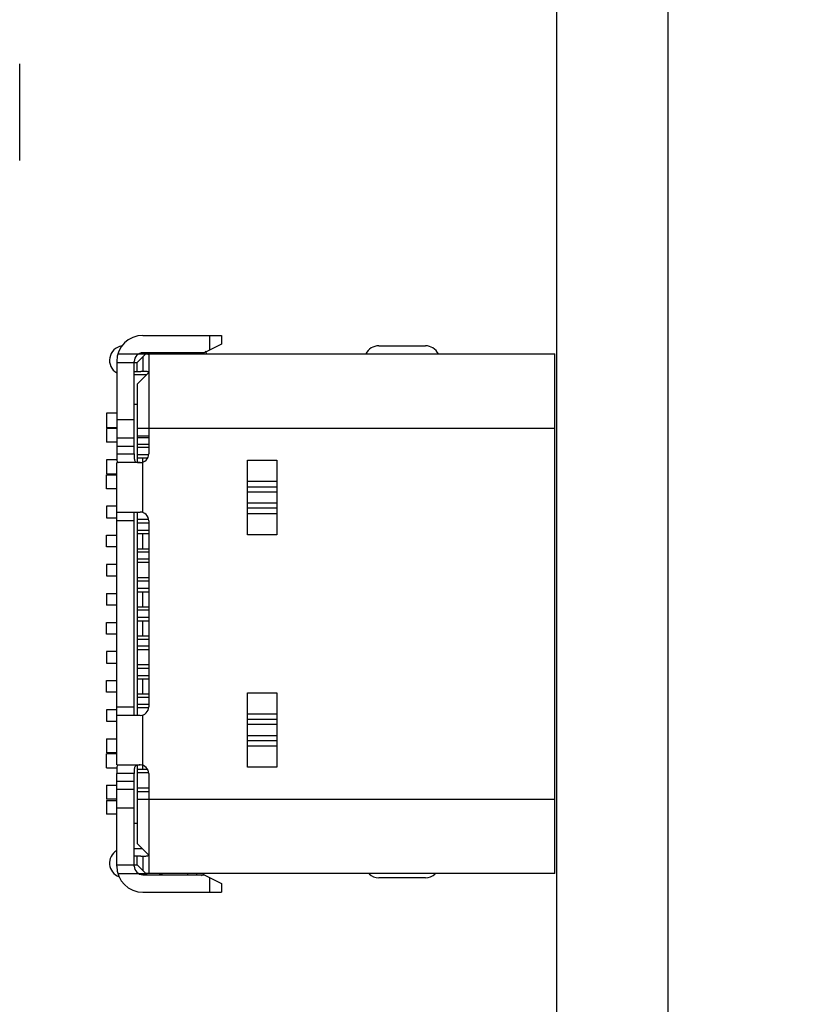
# Model space of a CAD drawing. Header units: millimetres. Extents: x 718 to 1157, y -195 to -52.
# Tile 116 of 156: x 1102 to 1115, y -140 to -123. Entities that reach past the tile are written whole.
import ezdxf

# ---------------------------------------------------------------- set-up
doc = ezdxf.new("R2010")
doc.units = ezdxf.units.MM
doc.header["$LTSCALE"] = 1.21
doc.header["$MEASUREMENT"] = 0
doc.header["$PDMODE"] = 3
doc.header["$PDSIZE"] = 0.3125
doc.layers.get('0').update_dxf_attribs({"linetype": 'CONTINUOUS'})
doc.layers.get('DEFPOINTS').update_dxf_attribs({"linetype": 'CONTINUOUS'})
doc.layers.add('Dim', color=3, linetype='CONTINUOUS', lineweight=25)
doc.styles.get("Standard").update_dxf_attribs({"font": 'txt', "width": 0.8})
doc.dimstyles.get("Standard").update_dxf_attribs({"dimtxt": 0.15625, "dimasz": 0.1875, "dimexe": 0.125, "dimexo": 0.0625, "dimgap": 0.09, "dimtad": 0, "dimtih": 1, "dimtoh": 1, "dimzin": 4, "dimdsep": 46, "dimtxsty": 'Standard', "dimblk": '_FILLED', "dimblk1": '_FILLED', "dimblk2": '_FILLED', "dimcen": 0.09, "dimazin": 1, "dimtp": 0.01, "dimtm": 0.01, "dimtfac": 1, "dimtofl": 0, "dimtmove": 0, "dimatfit": 3, "dimldrblk": '_FILLED', "dimfxl": 1, "dimtolj": 1, "dimtzin": 4, "dimarcsym": 0})

# ---------------------------------------------------------------- blocks, each defined once
blk = doc.blocks.new('_FILLED')
at = {"color": 0, "linetype": 'ByBlock'}
blk.add_solid([(0, 0), (-1, 0.1667), (-1, -0.1667)], dxfattribs=at)
blk = doc.blocks.new('*D41')
at = {"layer": 'DEFPOINTS', "color": 0}
for p in [(1078.388, -101.78), (1078.388, -150.83), (1143.338, -150.83)]:
    blk.add_point(p, dxfattribs=at)
at = {"layer": 'Dim', "color": 0, "lineweight": -2}
for p, q in [((1078.45, -101.78), (1143.463, -101.78)), ((1143.338, -104.32), (1143.338, -122.381)), ((1143.338, -148.29), (1143.338, -130.228)), ((1078.45, -150.83), (1143.463, -150.83))]:
    blk.add_line(p, q, dxfattribs=at)
at = {"layer": 'Dim', "color": 0, "lineweight": -2, "xscale": 2.54, "yscale": 2.54, "zscale": 2.54}
for p, rotation in [((1143.338, -101.78), 90), ((1143.338, -150.83), 270)]:
    blk.add_blockref('_FILLED', p, dxfattribs=dict(at, rotation=rotation))
at = {"layer": 'Dim', "color": 0, "insert": (1143.338, -126.305), "char_height": 2.5, "attachment_point": 5, "rotation": 90, "line_spacing_factor": 2.5}
blk.add_mtext('\\A1;49.05', dxfattribs=at)

msp = doc.modelspace()

# ---------------------------------------------------------------- linework, layer by layer
at = {"color": 7, "linetype": 'Continuous'}
for p, q in [((1110.958, -88.993), (1110.966, -154.495)), ((1112.878, -101.23), (1112.878, -155.344)), ((1101.734, -125.531), (1101.734, -123.87)), ((1103.853, -128.54), (1105.203, -128.54)), ((1105.003, -128.79), (1105.003, -128.54)), ((1105.203, -128.54), (1105.203, -128.69)), ((1105.203, -128.69), (1104.903, -128.84)), ((1107.908, -128.72), (1108.708, -128.72)), ((1103.422, -128.86), (1103.901, -128.86)), ((1103.753, -129.01), (1103.901, -128.861)), ((1104.903, -128.84), (1103.853, -128.84)), ((1103.903, -128.86), (1110.933, -128.86)), ((1103.953, -128.875), (1103.953, -130.58)), ((1104.623, -128.86), (1104.623, -128.84)), ((1104.773, -128.84), (1104.773, -128.86)), ((1110.933, -137.8), (1110.933, -128.86)), ((1103.403, -128.99), (1103.403, -130.58)), ((1103.403, -129.01), (1103.753, -129.01)), ((1103.703, -130.58), (1103.703, -128.99)), ((1103.753, -129.16), (1103.753, -129.01)), ((1103.853, -128.91), (1103.853, -129.16)), ((1103.703, -129.16), (1103.817, -129.16)), ((1103.913, -129.22), (1103.703, -129.22)), ((1103.753, -129.38), (1103.953, -129.18)), ((1103.853, -129.16), (1103.817, -129.16)), ((1103.753, -129.38), (1103.753, -130.723)), ((1103.753, -129.73), (1103.703, -129.73)), ((1103.403, -129.88), (1103.225, -129.88)), ((1103.225, -129.88), (1103.225, -130.13)), ((1103.403, -129.99), (1103.703, -129.99)), ((1103.403, -130.13), (1103.225, -130.13)), ((1103.403, -130.145), (1103.225, -130.145)), ((1103.225, -130.145), (1103.225, -130.38)), ((1110.933, -130.14), (1103.753, -130.14)), ((1103.403, -130.38), (1103.225, -130.38)), ((1103.703, -130.311), (1103.403, -130.311)), ((1103.753, -130.267), (1103.953, -130.267)), ((1103.753, -130.297), (1103.953, -130.297)), ((1103.753, -130.41), (1103.953, -130.41)), ((1103.703, -130.451), (1103.403, -130.451)), ((1103.403, -130.58), (1103.703, -130.58)), ((1103.953, -130.47), (1103.753, -130.47)), ((1103.753, -130.59), (1103.951, -130.59)), ((1103.403, -130.68), (1103.225, -130.68)), ((1103.225, -130.68), (1103.225, -130.92)), ((1103.403, -135.93), (1103.403, -130.73)), ((1103.803, -130.73), (1103.429, -130.73)), ((1103.753, -130.65), (1103.934, -130.65)), ((1103.853, -131.588), (1103.853, -130.65)), ((1105.653, -130.689), (1106.153, -130.689)), ((1105.653, -131.97), (1105.653, -130.689)), ((1106.153, -130.689), (1106.153, -131.97)), ((1103.225, -130.92), (1103.403, -130.92)), ((1103.225, -130.94), (1103.403, -130.94)), ((1103.225, -131.18), (1103.225, -130.94)), ((1106.153, -131.056), (1105.653, -131.056)), ((1103.403, -131.18), (1103.225, -131.18)), ((1105.653, -131.144), (1106.153, -131.144)), ((1106.153, -131.236), (1105.653, -131.236)), ((1105.653, -131.424), (1106.153, -131.424)), ((1103.403, -131.48), (1103.225, -131.48)), ((1103.225, -131.48), (1103.225, -131.68)), ((1103.403, -131.58), (1103.803, -131.58)), ((1103.703, -135.08), (1103.703, -131.58)), ((1103.753, -131.58), (1103.753, -135.08)), ((1106.153, -131.515), (1105.653, -131.515)), ((1105.653, -131.604), (1106.153, -131.604)), ((1103.225, -131.68), (1103.403, -131.68)), ((1103.703, -131.73), (1103.403, -131.73)), ((1103.95, -131.71), (1103.753, -131.71)), ((1103.953, -131.77), (1103.753, -131.77)), ((1103.953, -131.73), (1103.953, -134.93)), ((1103.753, -131.89), (1103.953, -131.89)), ((1103.225, -131.98), (1103.403, -131.98)), ((1103.225, -132.18), (1103.225, -131.98)), ((1103.753, -131.95), (1103.953, -131.95)), ((1103.853, -132.21), (1103.853, -131.95)), ((1106.153, -131.97), (1105.653, -131.97)), ((1103.403, -132.18), (1103.225, -132.18)), ((1103.753, -132.21), (1103.953, -132.21)), ((1103.953, -132.27), (1103.753, -132.27)), ((1103.953, -132.39), (1103.753, -132.39)), ((1103.953, -132.45), (1103.753, -132.45)), ((1103.403, -132.48), (1103.225, -132.48)), ((1103.225, -132.48), (1103.225, -132.68)), ((1103.225, -132.68), (1103.403, -132.68)), ((1103.953, -132.71), (1103.753, -132.71)), ((1103.953, -132.77), (1103.753, -132.77)), ((1103.753, -132.89), (1103.953, -132.89)), ((1103.753, -132.95), (1103.953, -132.95)), ((1103.853, -133.21), (1103.853, -132.95)), ((1103.225, -132.98), (1103.403, -132.98)), ((1103.225, -132.98), (1103.225, -133.18)), ((1103.403, -133.18), (1103.225, -133.18)), ((1103.753, -133.21), (1103.953, -133.21)), ((1103.953, -133.27), (1103.753, -133.27)), ((1103.753, -133.39), (1103.953, -133.39)), ((1103.753, -133.45), (1103.953, -133.45)), ((1103.853, -133.71), (1103.853, -133.45)), ((1103.225, -133.48), (1103.403, -133.48)), ((1103.225, -133.68), (1103.225, -133.48)), ((1103.403, -133.68), (1103.225, -133.68)), ((1103.753, -133.71), (1103.953, -133.71)), ((1103.953, -133.77), (1103.753, -133.77)), ((1103.403, -133.98), (1103.225, -133.98)), ((1103.225, -133.98), (1103.225, -134.18)), ((1103.953, -133.89), (1103.753, -133.89)), ((1103.953, -133.95), (1103.753, -133.95)), ((1103.225, -134.18), (1103.403, -134.18)), ((1103.953, -134.21), (1103.753, -134.21)), ((1103.953, -134.27), (1103.753, -134.27)), ((1103.225, -134.48), (1103.403, -134.48)), ((1103.225, -134.68), (1103.225, -134.48)), ((1103.753, -134.39), (1103.953, -134.39)), ((1103.753, -134.45), (1103.953, -134.45)), ((1103.853, -134.71), (1103.853, -134.45)), ((1103.403, -134.68), (1103.225, -134.68)), ((1103.753, -134.71), (1103.953, -134.71)), ((1103.953, -134.77), (1103.753, -134.77)), ((1105.653, -134.689), (1106.153, -134.689)), ((1105.653, -135.97), (1105.653, -134.689)), ((1106.153, -134.689), (1106.153, -135.97)), ((1103.403, -134.98), (1103.225, -134.98)), ((1103.225, -134.98), (1103.225, -135.18)), ((1103.403, -134.93), (1103.703, -134.93)), ((1103.953, -134.89), (1103.753, -134.89)), ((1103.95, -134.95), (1103.753, -134.95)), ((1103.803, -135.08), (1103.403, -135.08)), ((1103.853, -136.005), (1103.853, -135.071)), ((1106.153, -135.056), (1105.653, -135.056)), ((1105.653, -135.144), (1106.153, -135.144)), ((1103.225, -135.18), (1103.403, -135.18)), ((1106.153, -135.236), (1105.653, -135.236)), ((1103.225, -135.48), (1103.403, -135.48)), ((1103.225, -135.48), (1103.225, -135.72)), ((1105.653, -135.424), (1106.153, -135.424)), ((1106.153, -135.515), (1105.653, -135.515)), ((1105.653, -135.604), (1106.153, -135.604)), ((1103.403, -135.72), (1103.225, -135.72)), ((1103.403, -135.74), (1103.225, -135.74)), ((1103.225, -135.98), (1103.225, -135.74)), ((1103.225, -135.98), (1103.403, -135.98)), ((1103.429, -135.93), (1103.803, -135.93)), ((1103.753, -135.936), (1103.753, -137.28)), ((1103.753, -136.005), (1103.931, -136.005)), ((1106.153, -135.97), (1105.653, -135.97)), ((1103.703, -136.08), (1103.403, -136.08)), ((1103.403, -137.67), (1103.403, -136.08)), ((1103.703, -137.67), (1103.703, -136.08)), ((1103.951, -136.065), (1103.753, -136.065)), ((1103.953, -136.08), (1103.953, -137.784)), ((1103.225, -136.28), (1103.403, -136.28)), ((1103.225, -136.28), (1103.225, -136.52)), ((1103.403, -136.208), (1103.703, -136.208)), ((1103.403, -136.349), (1103.703, -136.349)), ((1103.953, -136.332), (1103.753, -136.332)), ((1103.403, -136.52), (1103.225, -136.52)), ((1103.953, -136.392), (1103.753, -136.392)), ((1103.753, -136.52), (1110.933, -136.52)), ((1103.225, -136.54), (1103.403, -136.54)), ((1103.225, -136.54), (1103.225, -136.78)), ((1103.403, -136.669), (1103.703, -136.669)), ((1103.403, -136.78), (1103.225, -136.78)), ((1103.703, -136.93), (1103.753, -136.93)), ((1103.953, -137.48), (1103.753, -137.28)), ((1103.703, -137.37), (1103.843, -137.37)), ((1103.817, -137.5), (1103.703, -137.5)), ((1103.753, -137.65), (1103.753, -137.5)), ((1103.817, -137.5), (1103.853, -137.499)), ((1103.853, -137.499), (1103.853, -137.75)), ((1103.403, -137.65), (1103.753, -137.65)), ((1103.753, -137.65), (1103.901, -137.798)), ((1103.422, -137.8), (1103.901, -137.8)), ((1103.853, -137.82), (1104.903, -137.82)), ((1110.933, -137.8), (1103.903, -137.8)), ((1104.623, -137.82), (1104.623, -137.8)), ((1104.773, -137.8), (1104.773, -137.82)), ((1104.903, -137.82), (1105.203, -137.97)), ((1105.003, -138.12), (1105.003, -137.87)), ((1108.708, -137.87), (1107.908, -137.87)), ((1105.203, -137.97), (1105.203, -138.12)), ((1103.853, -138.12), (1105.203, -138.12))]:
    msp.add_line(p, q, dxfattribs=at)
for centre, radius, start, end in [((1103.853, -128.99), 0.45, 90, 180), ((1103.528, -128.97), 0.25, 99.4676, 239.5173), ((1107.908, -128.97), 0.25, 90, 153.2082), ((1108.708, -128.97), 0.25, 26.7748, 90), ((1103.853, -128.99), 0.15, 90, 180), ((1104.111, -128.71), 0.15, 270, 299.9041), ((1104.728, -128.97), 0.25, 26.7748, 37.9952), ((1103.803, -130.58), 0.15, 270, 0), ((1103.803, -131.73), 0.15, 0, 90), ((1103.803, -134.93), 0.15, 270, 0), ((1103.803, -136.08), 0.15, 0, 90), ((1103.528, -137.62), 0.25, 120.4952, 249.6831), ((1103.853, -137.67), 0.45, 180, 270), ((1103.853, -137.67), 0.15, 180, 270), ((1104.111, -137.95), 0.15, 60.0959, 90), ((1104.728, -137.62), 0.25, 302.3157, 312.5629), ((1107.908, -137.62), 0.25, 227.4829, 270), ((1108.708, -137.62), 0.25, 270, 312.562)]:
    msp.add_arc(centre, radius, start, end, dxfattribs=at)
for points, knots in [([(1103.953, -128.875), (1103.953, -128.874), (1103.952, -128.872), (1103.949, -128.87), (1103.945, -128.868), (1103.936, -128.865), (1103.921, -128.863), (1103.909, -128.862), (1103.901, -128.861)], [0, 0, 0, 0, 0.051433, 0.114614, 0.198858, 0.307852, 0.603687, 1, 1, 1, 1]), ([(1103.953, -129.18), (1103.953, -129.179), (1103.951, -129.175), (1103.946, -129.17), (1103.937, -129.167), (1103.925, -129.164), (1103.911, -129.163), (1103.886, -129.161), (1103.867, -129.16), (1103.853, -129.16)], [0, 0, 0, 0, 0.049616, 0.111441, 0.196225, 0.307395, 0.445244, 0.608385, 1, 1, 1, 1]), ([(1103.403, -130.58), (1103.403, -130.59), (1103.403, -130.609), (1103.403, -130.637), (1103.403, -130.663), (1103.405, -130.685), (1103.407, -130.704), (1103.412, -130.718), (1103.419, -130.728), (1103.426, -130.73), (1103.429, -130.73)], [0, 0, 0, 0, 0.18458, 0.362276, 0.525448, 0.668067, 0.785326, 0.875135, 0.941753, 1, 1, 1, 1]), ([(1103.703, -130.58), (1103.703, -130.591), (1103.703, -130.612), (1103.703, -130.644), (1103.705, -130.672), (1103.712, -130.696), (1103.726, -130.715), (1103.748, -130.725), (1103.774, -130.728), (1103.793, -130.729), (1103.803, -130.729)], [0, 0, 0, 0, 0.152602, 0.297784, 0.428103, 0.539743, 0.638055, 0.740995, 0.861835, 1, 1, 1, 1]), ([(1103.429, -135.93), (1103.426, -135.93), (1103.419, -135.932), (1103.412, -135.941), (1103.407, -135.955), (1103.405, -135.974), (1103.403, -135.997), (1103.403, -136.022), (1103.403, -136.05), (1103.403, -136.07), (1103.403, -136.08)], [0, 0, 0, 0, 0.058254, 0.124883, 0.214677, 0.331935, 0.474564, 0.637732, 0.81542, 1, 1, 1, 1]), ([(1103.803, -135.93), (1103.793, -135.93), (1103.774, -135.931), (1103.748, -135.935), (1103.729, -135.943), (1103.719, -135.954), (1103.711, -135.967), (1103.705, -135.988), (1103.703, -136.016), (1103.703, -136.047), (1103.703, -136.069), (1103.703, -136.08)], [0, 0, 0, 0, 0.13821, 0.258983, 0.36186, 0.41059, 0.460693, 0.572189, 0.70245, 0.847423, 1, 1, 1, 1]), ([(1103.853, -137.499), (1103.867, -137.499), (1103.886, -137.499), (1103.911, -137.497), (1103.925, -137.495), (1103.937, -137.492), (1103.946, -137.489), (1103.951, -137.485), (1103.953, -137.481), (1103.953, -137.479)], [0, 0, 0, 0, 0.391605, 0.554743, 0.692595, 0.80377, 0.888559, 0.950386, 1, 1, 1, 1]), ([(1103.901, -137.798), (1103.909, -137.798), (1103.921, -137.797), (1103.936, -137.794), (1103.945, -137.792), (1103.949, -137.79), (1103.952, -137.787), (1103.953, -137.785), (1103.953, -137.784)], [0, 0, 0, 0, 0.396321, 0.692163, 0.801155, 0.885392, 0.948568, 1, 1, 1, 1])]:
    msp.add_open_spline(points, degree=3, knots=knots, dxfattribs=at)

# ---------------------------------------------------------------- dimensions: what is measured, and where the dimension line sits
at = {"layer": 'Dim'}
dim = msp.add_linear_dim(base=(1143.338, -150.83), p1=(1078.388, -101.78), p2=(1078.388, -150.83), angle=90, dimstyle='Standard', override={"dimtxt": 2.5, "dimasz": 2.54, "dimtih": 0, "dimtoh": 0, "dimzin": 0, "dimcen": 0.198, "dimadec": 0, "dimazin": 0, "dimtp": 0, "dimtm": 0, "dimtdec": 4, "dimtzin": 0}, dxfattribs=at)
dim.commit()
dim.dimension.update_dxf_attribs({"geometry": '*D41', "text_midpoint": (1143.338, -126.305)})

doc.saveas('drawing.dxf')
